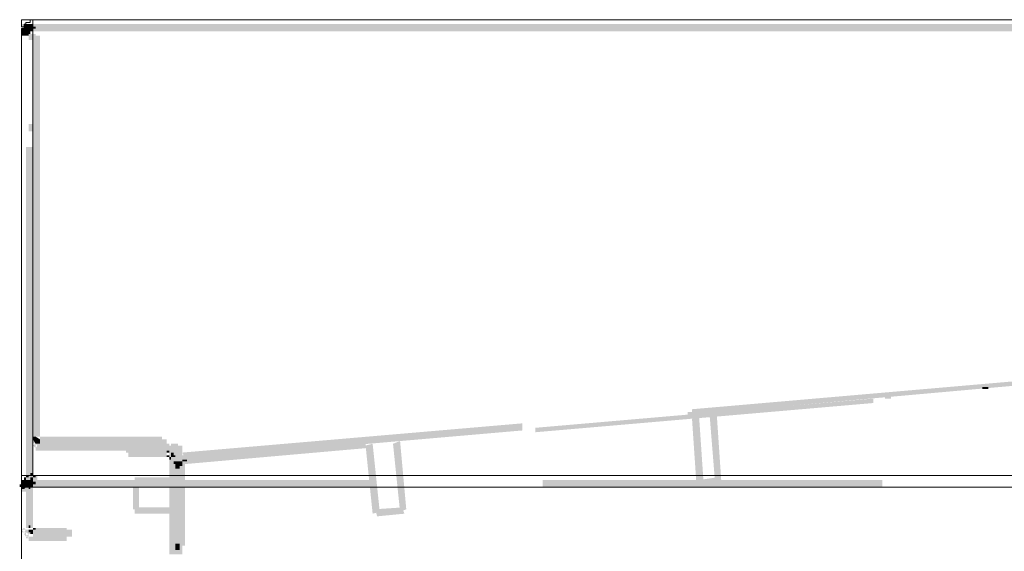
# Model space of a CAD drawing. Header units: millimetres. Extents: x -91 to 1961, y -1152 to 358.
# Tile 142 of 256: x 29 to 48, y 174 to 184. Entities that reach past the tile are written whole.
import ezdxf

# ---------------------------------------------------------------- set-up
doc = ezdxf.new("R2010")
doc.units = ezdxf.units.MM
doc.header["$MEASUREMENT"] = 0
doc.layers.get('0').update_dxf_attribs({"linetype": 'CONTINUOUS'})

msp = doc.modelspace()

# ---------------------------------------------------------------- hatches: boundary and pattern name
at = {"true_color": 0xaaaaaa}
h = msp.add_hatch(color=253, dxfattribs=at)
h.paths.add_polyline_path([(29.35, 183.995), (35.703, 183.995), (35.703, 183.863), (29.35, 183.863)])
h.paths.add_polyline_path([(38.88, 183.995), (45.233, 183.995), (45.233, 183.863), (38.88, 183.863)])
h.paths.add_polyline_path([(48.41, 183.995), (54.763, 183.995), (54.763, 183.863), (48.41, 183.863)])
h.paths.add_polyline_path([(57.939, 183.995), (64.293, 183.995), (64.293, 183.863), (57.939, 183.863)])
h.paths.add_polyline_path([(67.469, 183.995), (73.822, 183.995), (73.822, 183.863), (67.469, 183.863)])
h.paths.add_polyline_path([(76.999, 183.995), (80.225, 183.995), (80.225, 183.863), (76.999, 183.863)])
for points in [[(29.4, 183.995), (29.4, 183.863), (29.565, 183.863), (29.565, 183.995)], [(29.483, 183.995), (29.565, 183.913), (29.516, 183.863), (29.433, 183.946)], [(29.35, 183.913), (29.35, 183.78), (29.483, 183.78), (29.483, 183.913)], [(47.318, 177.212), (47.318, 177.179), (47.434, 177.179), (47.434, 177.212)], [(42.023, 176.666), (42.106, 175.442), (41.974, 175.392), (41.891, 176.616)], [(42.354, 176.699), (42.437, 175.475), (42.321, 175.442), (42.222, 176.666)], [(31.352, 176.153), (31.352, 176.021), (32.064, 176.021), (32.064, 176.153)], [(32.113, 176.12), (32.113, 175.342), (32.361, 175.342), (32.361, 176.12)], [(35.918, 176.153), (36.051, 174.879), (35.918, 174.846), (35.786, 176.12)], [(36.431, 176.203), (36.547, 174.929), (36.431, 174.879), (36.299, 176.153)], [(32.196, 175.822), (32.196, 175.773), (32.312, 175.773), (32.312, 175.822)], [(32.196, 175.773), (32.196, 174.25), (32.312, 174.25), (32.312, 175.773)], [(32.229, 175.822), (32.229, 175.69), (32.312, 175.69), (32.312, 175.822)], [(32.279, 175.773), (32.279, 174.25), (32.411, 174.25), (32.411, 175.773)], [(42.023, 175.475), (42.354, 175.524), (42.404, 175.392), (42.057, 175.342)], [(29.35, 175.475), (29.35, 175.342), (29.565, 175.342), (29.565, 175.475)], [(29.516, 175.342), (29.433, 175.442), (29.483, 175.475), (29.565, 175.392)], [(31.435, 175.475), (31.435, 174.929), (31.551, 174.929), (31.551, 175.475)], [(35.968, 174.929), (36.464, 174.962), (36.514, 174.846), (36.001, 174.796)], [(32.229, 174.284), (32.229, 174.168), (32.312, 174.168), (32.312, 174.284)]]:
    msp.add_hatch(color=253, dxfattribs=at).paths.add_polyline_path(points)
h = msp.add_hatch(color=253, dxfattribs=at)
h.paths.add_polyline_path([(29.565, 183.863), (29.516, 183.863), (29.516, 183.995), (29.565, 183.995)])
h.paths.add_polyline_path([(29.615, 183.946), (29.615, 183.913), (29.483, 183.913), (29.483, 183.946)])
h = msp.add_hatch(color=253, dxfattribs=at)
h.paths.add_polyline_path([(80.06, 183.863), (73.707, 183.863), (73.707, 183.995), (80.06, 183.995)])
h.paths.add_polyline_path([(70.53, 183.863), (64.177, 183.863), (64.177, 183.995), (70.53, 183.995)])
h.paths.add_polyline_path([(61, 183.863), (54.647, 183.863), (54.647, 183.995), (61, 183.995)])
h.paths.add_polyline_path([(51.47, 183.863), (45.117, 183.863), (45.117, 183.995), (51.47, 183.995)])
h.paths.add_polyline_path([(41.941, 183.863), (35.588, 183.863), (35.588, 183.995), (41.941, 183.995)])
h.paths.add_polyline_path([(32.411, 183.863), (29.565, 183.863), (29.565, 183.995), (32.411, 183.995)])
h = msp.add_hatch(color=253, dxfattribs=at)
h.paths.add_polyline_path([(29.516, 183.813), (29.483, 183.813), (29.483, 183.946), (29.516, 183.946)])
h.paths.add_polyline_path([(29.565, 183.913), (29.565, 183.863), (29.433, 183.863), (29.433, 183.913)])
h = msp.add_hatch(color=253, dxfattribs=at)
h.paths.add_polyline_path([(30.376, 171.454), (30.492, 171.454), (30.492, 171.322), (30.376, 171.322)])
h.paths.add_polyline_path([(32.692, 170.147), (32.825, 170.147), (32.825, 170.015), (32.692, 170.015)])
h.paths.add_polyline_path([(80.06, 175.392), (80.175, 175.392), (80.175, 175.342), (80.06, 175.342)])
h.paths.add_polyline_path([(29.433, 181.696), (29.565, 181.696), (29.565, 175.342), (29.433, 175.342)])
h.paths.add_polyline_path([(80.142, 183.913), (80.225, 183.913), (80.225, 183.78), (80.142, 183.78)])
h = msp.add_hatch(color=253, dxfattribs=at)
h.paths.add_polyline_path([(29.483, 182.126), (29.615, 182.126), (29.615, 181.993), (29.483, 181.993)])
h.paths.add_polyline_path([(29.483, 183.813), (29.615, 183.813), (29.615, 183.697), (29.483, 183.697)])
h = msp.add_hatch(color=253, dxfattribs=at)
h.paths.add_polyline_path([(34.694, 171.752), (34.81, 171.752), (34.81, 171.537), (34.694, 171.537)])
h.paths.add_polyline_path([(29.516, 175.557), (29.648, 175.557), (29.648, 175.442), (29.516, 175.442)])
h.paths.add_polyline_path([(80.06, 183.863), (80.175, 183.863), (80.175, 177.51), (80.06, 177.51)])
h = msp.add_hatch(color=253, dxfattribs=at)
h.paths.add_polyline_path([(29.698, 176.285), (31.981, 176.285), (31.981, 176.153), (29.698, 176.153)])
h.paths.add_polyline_path([(29.565, 183.78), (29.698, 183.78), (29.698, 182.093), (29.565, 182.093)])
h = msp.add_hatch(color=253, dxfattribs=at)
h.paths.add_polyline_path([(35.918, 148.11), (36.051, 148.11), (36.051, 147.911), (35.918, 147.911)])
h.paths.add_polyline_path([(29.565, 182.093), (29.698, 182.093), (29.698, 176.285), (29.565, 176.285)])
h.paths.add_polyline_path([(29.698, 176.153), (31.352, 176.153), (31.352, 176.021), (29.698, 176.021)])
h.paths.add_polyline_path([(31.931, 176.236), (32.064, 176.236), (32.064, 176.12), (31.931, 176.12)])
h = msp.add_hatch(color=253, dxfattribs=at)
h.paths.add_polyline_path([(56.285, 177.725), (56.417, 177.725), (56.417, 177.642), (56.285, 177.642)])
h.paths.add_polyline_path([(32.229, 175.855), (32.312, 175.855), (32.312, 175.739), (32.229, 175.739)])
h.paths.add_polyline_path([(53.671, 177.808), (53.787, 177.808), (53.787, 177.725), (53.671, 177.725)])
h.paths.add_polyline_path([(54.73, 177.89), (54.846, 177.89), (54.846, 177.808), (54.73, 177.808)])
h = msp.add_hatch(color=253, dxfattribs=at)
h.paths.add_polyline_path([(32.312, 175.938), (32.444, 175.938), (32.444, 175.855), (32.312, 175.855)])
h.paths.add_polyline_path([(54.763, 177.94), (54.895, 177.94), (54.895, 177.808), (54.763, 177.808)])
h.paths.add_polyline_path([(42.52, 176.831), (42.652, 176.831), (42.652, 176.749), (42.52, 176.749)])
h = msp.add_hatch(color=253, dxfattribs=at)
h.paths.add_polyline_path([(32.361, 175.988), (38.715, 176.534), (38.715, 176.401), (32.411, 175.855)])
h.paths.add_polyline_path([(41.891, 176.798), (48.195, 177.344), (48.195, 177.262), (41.891, 176.699)])
h.paths.add_polyline_path([(51.371, 177.642), (54.73, 177.94), (54.763, 177.808), (51.371, 177.51)])
h = msp.add_hatch(color=253, dxfattribs=at)
h.paths.add_polyline_path([(32.229, 174.499), (32.312, 174.499), (32.312, 174.383), (32.229, 174.383)])
h.paths.add_polyline_path([(32.229, 175.475), (32.312, 175.475), (32.312, 175.342), (32.229, 175.342)])
h.paths.add_polyline_path([(54.267, 177.857), (54.382, 177.857), (54.382, 177.758), (54.267, 177.758)])
h.paths.add_polyline_path([(43.794, 176.914), (43.926, 176.914), (43.926, 176.831), (43.794, 176.831)])
h.paths.add_polyline_path([(36.382, 141.724), (36.514, 141.724), (36.514, 141.674), (36.382, 141.674)])
h.paths.add_polyline_path([(34.396, 137.488), (34.529, 137.488), (34.529, 137.356), (34.396, 137.356)])
h.paths.add_polyline_path([(34.396, 141.724), (34.529, 141.724), (34.529, 141.674), (34.396, 141.674)])
h.paths.add_polyline_path([(36.431, 137.571), (36.547, 137.571), (36.547, 137.439), (36.431, 137.439)])
h = msp.add_hatch(color=253, dxfattribs=at)
h.paths.add_polyline_path([(54.813, 177.725), (48.459, 177.179), (48.459, 177.295), (54.763, 177.857)])
h.paths.add_polyline_path([(45.283, 176.914), (38.963, 176.368), (38.963, 176.451), (45.283, 176.997)])
h.paths.add_polyline_path([(35.786, 176.07), (32.411, 175.773), (32.361, 175.905), (35.786, 176.203)])
h = msp.add_hatch(color=253, dxfattribs=at)
h.paths.add_polyline_path([(49.005, 177.377), (49.138, 177.377), (49.138, 177.295), (49.005, 177.295)])
h.paths.add_polyline_path([(41.808, 176.749), (41.941, 176.749), (41.941, 176.666), (41.808, 176.666)])
h = msp.add_hatch(color=253, dxfattribs=at)
h.paths.add_polyline_path([(32.279, 175.822), (32.411, 175.822), (32.411, 175.773), (32.279, 175.773)])
h.paths.add_polyline_path([(45.498, 177.08), (45.614, 177.08), (45.614, 176.997), (45.498, 176.997)])
h = msp.add_hatch(color=253, dxfattribs=at)
h.paths.add_polyline_path([(29.565, 176.285), (29.565, 176.236), (29.433, 176.236), (29.433, 176.285)])
h.paths.add_polyline_path([(29.483, 176.285), (29.516, 176.285), (29.615, 176.236), (29.615, 176.203), (29.483, 176.203), (29.483, 176.236), (29.516, 176.153), (29.483, 176.153)])
h.paths.add_polyline_path([(29.615, 176.203), (29.615, 176.153), (29.516, 176.203), (29.565, 176.203), (29.565, 176.07), (29.516, 176.07), (29.483, 176.153), (29.483, 176.203)])
h.paths.add_polyline_path([(29.615, 176.153), (29.648, 176.12), (29.615, 176.07), (29.565, 176.12)])
h.paths.add_polyline_path([(29.615, 176.153), (29.648, 176.153), (29.648, 176.021), (29.615, 176.021)])
h.paths.add_polyline_path([(29.648, 176.153), (29.698, 176.153), (29.698, 176.021), (29.648, 176.021)])
h = msp.add_hatch(color=253, dxfattribs=at)
h.paths.add_polyline_path([(29.698, 176.285), (29.698, 176.236), (29.615, 176.285), (29.648, 176.285), (29.648, 176.153), (29.615, 176.153), (29.565, 176.236), (29.565, 176.285)])
h.paths.add_polyline_path([(29.648, 176.285), (29.698, 176.285), (29.698, 176.153), (29.648, 176.153)])
h = msp.add_hatch(color=253, dxfattribs=at)
h.paths.add_polyline_path([(33.371, 171.289), (33.503, 171.289), (33.503, 169.386), (33.371, 169.386)])
h.paths.add_polyline_path([(29.565, 172.596), (30.707, 172.596), (30.707, 172.464), (29.565, 172.464)])
h.paths.add_polyline_path([(31.303, 176.12), (31.435, 176.12), (31.435, 175.988), (31.303, 175.988)])
h = msp.add_hatch(color=253, dxfattribs=at)
h.paths.add_polyline_path([(31.468, 175.524), (32.146, 175.524), (32.146, 175.392), (31.468, 175.392)])
h.paths.add_polyline_path([(32.146, 176.153), (32.279, 176.153), (32.279, 176.021), (32.146, 176.021)])
h = msp.add_hatch(color=253, dxfattribs=at)
h.paths.add_polyline_path([(32.229, 175.905), (32.229, 175.938), (32.361, 175.938), (32.361, 175.905)])
h.paths.add_polyline_path([(32.279, 175.855), (32.229, 175.855), (32.196, 175.938), (32.196, 175.988), (32.312, 175.988), (32.312, 175.938), (32.229, 175.988), (32.279, 175.988)])
h.paths.add_polyline_path([(32.196, 175.988), (32.196, 176.021), (32.312, 176.021), (32.312, 175.988)])
h.paths.add_polyline_path([(32.229, 175.938), (32.196, 175.938), (32.146, 176.021), (32.146, 176.07), (32.279, 176.07), (32.279, 176.021), (32.196, 176.07), (32.229, 176.07)])
h.paths.add_polyline_path([(32.196, 175.988), (32.146, 175.988), (32.146, 176.12), (32.196, 176.12)])
h.paths.add_polyline_path([(32.146, 176.021), (32.113, 176.07), (32.146, 176.12), (32.196, 176.07)])
h.paths.add_polyline_path([(32.113, 176.021), (32.064, 176.021), (32.064, 176.153), (32.113, 176.153)])
h = msp.add_hatch(color=253, dxfattribs=at)
h.paths.add_polyline_path([(31.352, 176.021), (32.064, 176.021), (32.064, 175.905), (31.352, 175.905)])
h.paths.add_polyline_path([(33.503, 171.289), (33.635, 171.289), (33.635, 169.386), (33.503, 169.386)])
h = msp.add_hatch(color=253, dxfattribs=at)
h.paths.add_polyline_path([(32.113, 175.905), (32.113, 175.938), (32.229, 175.938), (32.229, 175.905)])
h.paths.add_polyline_path([(32.146, 175.855), (32.113, 175.855), (32.113, 175.988), (32.146, 175.988)])
h.paths.add_polyline_path([(32.064, 175.938), (32.064, 175.988), (32.196, 175.988), (32.196, 175.938)])
h.paths.add_polyline_path([(32.113, 175.905), (32.064, 175.905), (32.064, 176.021), (32.113, 176.021)])
h = msp.add_hatch(color=253, dxfattribs=at)
h.paths.add_polyline_path([(76.072, 125.245), (76.238, 125.245), (76.238, 125.113), (76.072, 125.113)])
h.paths.add_polyline_path([(79.878, 124.434), (79.96, 124.434), (79.96, 124.319), (79.878, 124.319)])
h.paths.add_polyline_path([(32.146, 175.938), (32.279, 175.938), (32.279, 175.822), (32.146, 175.822)])
h.paths.add_polyline_path([(32.146, 175.524), (32.279, 175.524), (32.279, 175.392), (32.146, 175.392)])
h.paths.add_polyline_path([(33.42, 169.883), (33.553, 169.883), (33.553, 169.767), (33.42, 169.767)])
h.paths.add_polyline_path([(32.146, 174.962), (32.279, 174.962), (32.279, 174.846), (32.146, 174.846)])
h = msp.add_hatch(color=253, dxfattribs=at)
h.paths.add_polyline_path([(32.444, 175.938), (32.444, 175.905), (32.361, 175.822), (32.312, 175.822), (32.312, 175.938), (32.361, 175.938), (32.312, 175.905), (32.312, 175.938)])
h.paths.add_polyline_path([(32.312, 175.822), (32.279, 175.822), (32.279, 175.938), (32.312, 175.938)])
h.paths.add_polyline_path([(32.361, 175.905), (32.361, 175.855), (32.229, 175.855), (32.229, 175.905)])
h.paths.add_polyline_path([(32.279, 175.773), (32.229, 175.773), (32.312, 175.855), (32.312, 175.822), (32.196, 175.822), (32.196, 175.855), (32.229, 175.905), (32.279, 175.905)])
h = msp.add_hatch(color=253, dxfattribs=at)
h.paths.add_polyline_path([(32.444, 175.855), (32.444, 175.822), (32.312, 175.822), (32.312, 175.855)])
h.paths.add_polyline_path([(32.361, 175.739), (32.312, 175.739), (32.312, 175.855), (32.361, 175.855)])
h = msp.add_hatch(color=253, dxfattribs=at)
h.paths.add_polyline_path([(29.433, 175.392), (29.4, 175.392), (29.4, 175.524), (29.433, 175.524)])
h.paths.add_polyline_path([(29.483, 175.475), (29.483, 175.442), (29.35, 175.442), (29.35, 175.475)])
h.paths.add_polyline_path([(29.483, 175.442), (29.483, 175.392), (29.4, 175.309), (29.35, 175.309), (29.35, 175.442), (29.4, 175.442), (29.35, 175.392), (29.35, 175.442)])
h.paths.add_polyline_path([(29.433, 175.392), (29.433, 175.342), (29.317, 175.342), (29.317, 175.392)])
h = msp.add_hatch(color=253, dxfattribs=at)
h.paths.add_polyline_path([(29.565, 175.475), (29.516, 175.475), (29.516, 175.607), (29.565, 175.607)])
h.paths.add_polyline_path([(29.615, 175.557), (29.615, 175.524), (29.483, 175.524), (29.483, 175.557)])
h.paths.add_polyline_path([(29.516, 175.442), (29.483, 175.442), (29.483, 175.557), (29.516, 175.557)])
h.paths.add_polyline_path([(29.483, 175.442), (29.433, 175.442), (29.433, 175.557), (29.483, 175.557)])
h.paths.add_polyline_path([(29.516, 175.524), (29.516, 175.475), (29.4, 175.475), (29.4, 175.524)])
h = msp.add_hatch(color=253, dxfattribs=at)
h.paths.add_polyline_path([(29.35, 175.392), (29.483, 175.392), (29.483, 175.26), (29.35, 175.26)])
h.paths.add_polyline_path([(76.833, 171.454), (76.966, 171.454), (76.966, 171.322), (76.833, 171.322)])
h.paths.add_polyline_path([(29.565, 174.465), (30.194, 174.465), (30.194, 174.333), (29.565, 174.333)])
h = msp.add_hatch(color=253, dxfattribs=at)
h.paths.add_polyline_path([(29.433, 175.342), (29.433, 175.392), (29.565, 175.392), (29.565, 175.342)])
h.paths.add_polyline_path([(29.483, 175.442), (29.516, 175.442), (29.516, 175.309), (29.483, 175.309)])
h = msp.add_hatch(color=253, dxfattribs=at)
h.paths.add_polyline_path([(80.06, 175.342), (80.175, 175.342), (80.175, 174.581), (80.06, 174.581)])
h.paths.add_polyline_path([(76.833, 171.289), (76.966, 171.289), (76.966, 170.098), (76.833, 170.098)])
h.paths.add_polyline_path([(61.414, 171.322), (61.546, 171.322), (61.546, 170.098), (61.414, 170.098)])
h.paths.add_polyline_path([(34.727, 171.785), (35.29, 171.785), (35.29, 171.669), (34.727, 171.669)])
h.paths.add_polyline_path([(29.433, 175.342), (29.565, 175.342), (29.565, 174.581), (29.433, 174.581)])
h.paths.add_polyline_path([(29.946, 171.454), (30.078, 171.454), (30.078, 171.322), (29.946, 171.322)])
h.paths.add_polyline_path([(30.161, 174.548), (30.293, 174.548), (30.293, 174.416), (30.161, 174.416)])
h = msp.add_hatch(color=253, dxfattribs=at)
h.paths.add_polyline_path([(29.565, 175.342), (29.516, 175.342), (29.516, 175.475), (29.565, 175.475)])
h.paths.add_polyline_path([(29.615, 175.442), (29.615, 175.392), (29.483, 175.392), (29.483, 175.442)])
h = msp.add_hatch(color=253, dxfattribs=at)
h.paths.add_polyline_path([(29.565, 175.475), (35.918, 175.475), (35.918, 175.342), (29.565, 175.342)])
h.paths.add_polyline_path([(39.095, 175.475), (45.448, 175.475), (45.448, 175.342), (39.095, 175.342)])
h.paths.add_polyline_path([(48.625, 175.475), (54.978, 175.475), (54.978, 175.342), (48.625, 175.342)])
h.paths.add_polyline_path([(58.155, 175.475), (64.508, 175.475), (64.508, 175.342), (58.155, 175.342)])
h.paths.add_polyline_path([(67.684, 175.475), (74.037, 175.475), (74.037, 175.342), (67.684, 175.342)])
h.paths.add_polyline_path([(77.214, 175.475), (80.06, 175.475), (80.06, 175.342), (77.214, 175.342)])
h = msp.add_hatch(color=253, dxfattribs=at)
h.paths.add_polyline_path([(32.113, 175.342), (32.229, 175.342), (32.229, 174.085), (32.113, 174.085)])
h.paths.add_polyline_path([(30.492, 171.322), (30.624, 171.322), (30.624, 170.098), (30.492, 170.098)])
h = msp.add_hatch(color=253, dxfattribs=at)
h.paths.add_polyline_path([(32.146, 175.392), (32.279, 175.392), (32.279, 175.26), (32.146, 175.26)])
h.paths.add_polyline_path([(33.42, 169.419), (33.553, 169.419), (33.553, 169.287), (33.42, 169.287)])
h = msp.add_hatch(color=253, dxfattribs=at)
h.paths.add_polyline_path([(32.229, 175.342), (32.361, 175.342), (32.361, 174.085), (32.229, 174.085)])
h.paths.add_polyline_path([(33.42, 169.883), (33.553, 169.883), (33.553, 169.767), (33.42, 169.767)])
h = msp.add_hatch(color=253, dxfattribs=at)
h.paths.add_polyline_path([(36.431, 141.641), (36.547, 141.641), (36.547, 141.509), (36.431, 141.509)])
h.paths.add_polyline_path([(32.229, 175.26), (32.312, 175.26), (32.312, 175.144), (32.229, 175.144)])
h.paths.add_polyline_path([(32.229, 174.763), (32.312, 174.763), (32.312, 174.631), (32.229, 174.631)])
h.paths.add_polyline_path([(71.705, 169.8), (71.837, 169.8), (71.837, 169.717), (71.705, 169.717)])
h.paths.add_polyline_path([(72.466, 169.8), (72.598, 169.8), (72.598, 169.717), (72.466, 169.717)])
h.paths.add_polyline_path([(73.028, 169.85), (73.144, 169.85), (73.144, 169.8), (73.028, 169.8)])
h.paths.add_polyline_path([(71.324, 169.8), (71.456, 169.8), (71.456, 169.717), (71.324, 169.717)])
h = msp.add_hatch(color=253, dxfattribs=at)
h.paths.add_polyline_path([(31.468, 174.962), (32.146, 174.962), (32.146, 174.846), (31.468, 174.846)])
h.paths.add_polyline_path([(30.541, 170.147), (31.22, 170.147), (31.22, 170.015), (30.541, 170.015)])
h = msp.add_hatch(color=253, dxfattribs=at)
h.paths.add_polyline_path([(29.4, 174.581), (29.433, 174.548), (29.4, 174.499), (29.35, 174.548)])
h.paths.add_polyline_path([(29.483, 174.548), (29.483, 174.499), (29.35, 174.499), (29.35, 174.548)])
h.paths.add_polyline_path([(29.433, 174.499), (29.483, 174.465), (29.433, 174.416), (29.4, 174.465)])
h.paths.add_polyline_path([(29.433, 174.499), (29.483, 174.499), (29.565, 174.465), (29.565, 174.416), (29.433, 174.416), (29.433, 174.465), (29.483, 174.383), (29.433, 174.383)])
h.paths.add_polyline_path([(29.483, 174.465), (29.516, 174.465), (29.516, 174.333), (29.483, 174.333)])
h.paths.add_polyline_path([(29.516, 174.465), (29.565, 174.465), (29.565, 174.333), (29.516, 174.333)])
h = msp.add_hatch(color=253, dxfattribs=at)
h.paths.add_polyline_path([(29.483, 174.631), (29.516, 174.631), (29.516, 174.499), (29.483, 174.499)])
h.paths.add_polyline_path([(29.615, 174.581), (29.615, 174.548), (29.483, 174.548), (29.483, 174.581)])
h.paths.add_polyline_path([(29.516, 174.581), (29.565, 174.581), (29.565, 174.465), (29.516, 174.465)])
h = msp.add_hatch(color=253, dxfattribs=at)
h.paths.add_polyline_path([(29.565, 174.581), (30.194, 174.581), (30.194, 174.465), (29.565, 174.465)])
h.paths.add_polyline_path([(34.81, 171.752), (34.942, 171.752), (34.942, 171.537), (34.81, 171.537)])

# ---------------------------------------------------------------- linework, layer by layer
at = {"color": 7, "linetype": 'Continuous', "lineweight": 20}
for points in [[(29.35, 184.078), (29.35, 183.946), (29.35, 183.946)], [(29.35, 184.078), (29.565, 184.078), (29.565, 184.078)], [(29.35, 184.078), (80.225, 184.078), (80.225, 184.078)], [(29.4, 183.946), (29.4, 183.995), (29.4, 183.995)], [(29.4, 183.995), (29.433, 183.995), (29.433, 183.995)], [(29.483, 184.028), (29.433, 184.028), (29.433, 184.028)], [(29.433, 184.028), (29.433, 183.995), (29.433, 183.995)], [(29.516, 184.028), (29.483, 184.028), (29.483, 184.028)], [(29.565, 184.078), (29.516, 184.078), (29.516, 184.078)], [(29.516, 184.078), (29.516, 184.028), (29.516, 184.028)], [(29.4, 183.946), (29.35, 183.946), (29.35, 183.946)], [(29.35, 183.863), (29.35, 183.913), (29.35, 183.913)], [(29.35, 183.913), (29.4, 183.913), (29.4, 183.913)], [(29.35, 183.863), (29.35, 175.557), (29.35, 175.557)], [(29.4, 183.913), (29.4, 183.946), (29.4, 183.946)], [(29.35, 175.342), (29.35, 175.557), (29.35, 175.557)], [(29.565, 175.557), (29.35, 175.557), (29.35, 175.557)], [(29.35, 171.537), (29.35, 175.342), (29.35, 175.342)]]:
    msp.add_lwpolyline(points, dxfattribs=at)
at = {"color": 7, "linetype": 'Continuous', "lineweight": 5}
for points in [[(29.565, 184.078), (80.06, 184.078), (80.06, 184.078)], [(29.565, 175.557), (29.565, 184.078), (29.565, 184.078)], [(80.06, 175.557), (29.565, 175.557), (29.565, 175.557)], [(29.35, 175.342), (80.225, 175.342), (80.225, 175.342)]]:
    msp.add_lwpolyline(points, dxfattribs=at)

doc.saveas('drawing.dxf')
